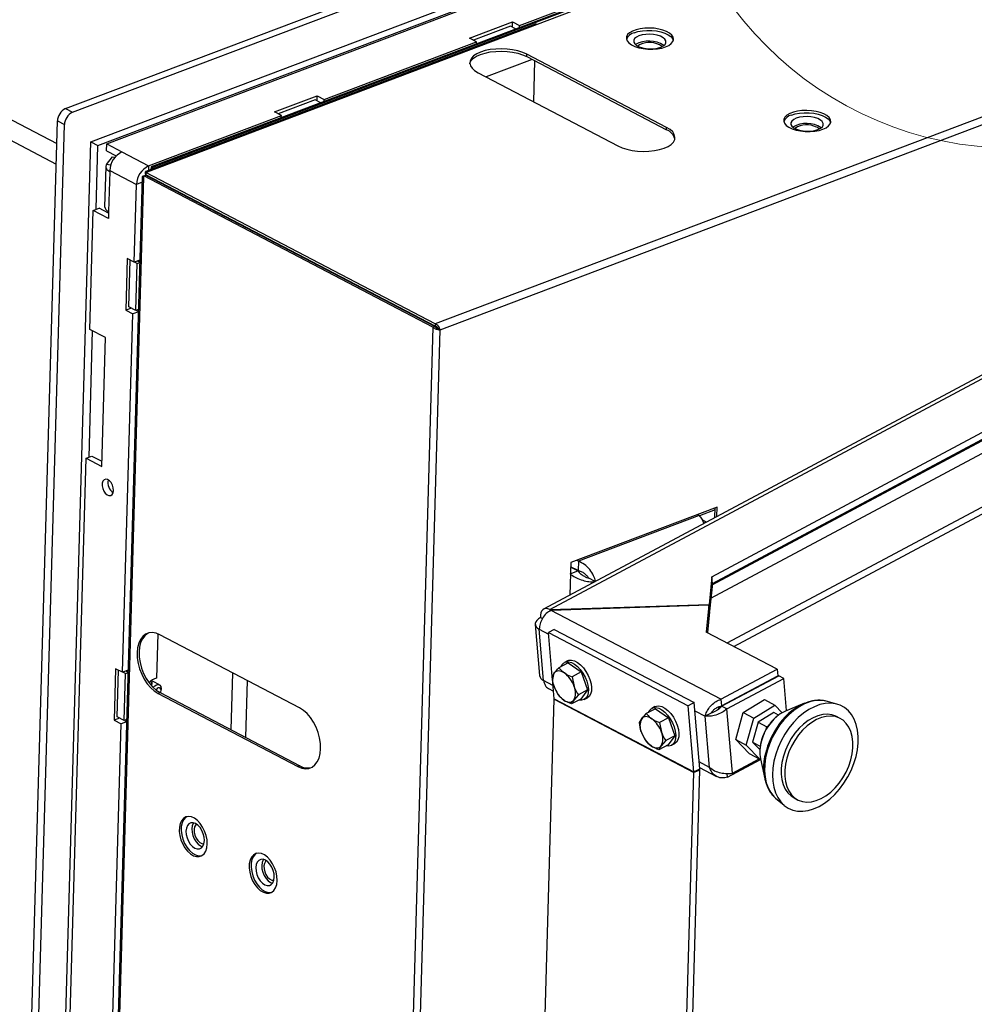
# Paper-space layout 'bovenaanzicht' of a CAD drawing. Header units: millimetres. Extents: x 21 to 204, y 7 to 289.
# Tile 15 of 19: x 68 to 86, y 212 to 231. Entities that reach past the tile are written whole.
import ezdxf

# ---------------------------------------------------------------- set-up
doc = ezdxf.new("R2010")
doc.units = ezdxf.units.MM

psp = doc.layouts.new('bovenaanzicht')

# ---------------------------------------------------------------- linework, layer by layer
at = {"color": 7, "linetype": 'Continuous', "lineweight": 25}
for p, q in [((93.332, 236.779), (70.286, 228.059)), ((70.306, 228.046), (93.338, 236.76)), ((68.654, 229.166), (85.383, 235.496)), ((68.788, 229.096), (85.516, 235.426)), ((69.14, 228.533), (85.496, 234.722)), ((69.273, 228.463), (85.63, 234.652)), ((69.44, 228.493), (85.359, 234.516)), ((98.866, 233.823), (75.705, 225.06)), ((75.804, 224.949), (98.919, 233.695)), ((82.677, 232.674), (77.65, 230.772)), ((77.315, 230.751), (78.06, 231.033)), ((77.612, 230.776), (70.187, 227.967)), ((76.363, 230.511), (77.182, 230.821)), ((77.179, 230.721), (77.182, 230.821)), ((77.182, 230.821), (77.315, 230.751)), ((77.65, 230.772), (70.211, 227.957)), ((77.143, 230.74), (76.436, 230.473)), ((77.239, 230.69), (77.143, 230.74)), ((77.314, 230.718), (77.315, 230.751)), ((98.499, 230.687), (77.773, 219.62)), ((77.893, 219.611), (98.618, 230.676)), ((73.591, 229.342), (76.496, 230.441)), ((76.496, 230.441), (76.363, 230.511)), ((76.495, 230.408), (76.496, 230.441)), ((77.557, 230.104), (76.677, 229.771)), ((77.454, 230.158), (77.456, 230.202)), ((77.454, 230.158), (80.122, 228.761)), ((80.123, 228.806), (77.456, 230.202)), ((77.586, 229.294), (77.609, 230.077)), ((76.525, 229.85), (79.192, 228.454)), ((72.639, 229.102), (73.458, 229.412)), ((73.419, 229.331), (72.712, 229.064)), ((73.515, 229.281), (73.419, 229.331)), ((73.455, 229.312), (73.458, 229.412)), ((73.458, 229.412), (73.591, 229.342)), ((73.59, 229.309), (73.591, 229.342)), ((68.654, 229.166), (68.788, 229.096)), ((72.772, 229.032), (72.639, 229.102)), ((67.219, 184.221), (68.5, 228.931)), ((68.5, 228.931), (68.634, 228.861)), ((70.24, 228.074), (72.772, 229.032)), ((72.771, 228.999), (72.772, 229.032)), ((67.352, 184.152), (68.634, 228.861)), ((80.122, 228.761), (80.123, 228.806)), ((67.889, 184.874), (69.14, 228.533)), ((69.14, 228.533), (69.273, 228.463)), ((80.985, 220.239), (96.673, 228.616)), ((69.238, 227.246), (69.273, 228.463)), ((69.436, 228.359), (69.44, 228.493)), ((69.436, 228.359), (69.619, 228.263)), ((69.44, 228.493), (69.731, 228.341)), ((69.731, 228.341), (70.24, 228.074)), ((80.995, 220.111), (96.684, 228.488)), ((69.438, 228.099), (69.548, 228.247)), ((69.552, 228.248), (69.599, 228.24)), ((69.423, 228.059), (69.401, 227.299)), ((69.499, 227.966), (69.477, 227.206)), ((69.482, 227.976), (69.5, 227.982)), ((69.482, 227.976), (69.499, 227.966)), ((69.499, 227.966), (69.5, 227.988)), ((69.5, 227.988), (70.009, 227.722)), ((70.187, 227.948), (70.211, 227.957)), ((70.286, 228.059), (70.284, 228.003)), ((70.119, 227.867), (68.874, 184.447)), ((70.145, 227.857), (68.899, 184.395)), ((70.146, 227.885), (70.145, 227.857)), ((70.146, 227.885), (70.183, 227.899)), ((75.664, 224.997), (70.146, 227.885)), ((70.175, 227.896), (70.187, 227.909)), ((70.187, 227.909), (70.175, 227.896)), ((70.179, 227.917), (70.186, 227.913)), ((70.179, 227.917), (70.186, 227.91)), ((75.701, 225.011), (70.183, 227.899)), ((70.187, 227.948), (70.186, 227.903)), ((75.704, 225.015), (70.186, 227.903)), ((75.705, 225.06), (70.187, 227.948)), ((70.208, 227.892), (70.225, 227.877)), ((70.241, 227.874), (70.258, 227.86)), ((69.966, 226.236), (70.009, 227.722)), ((70.838, 227.562), (70.832, 227.559)), ((69.117, 224.957), (69.182, 227.224)), ((69.182, 227.224), (69.294, 227.267)), ((69.474, 227.072), (69.182, 227.224)), ((69.476, 227.171), (69.294, 227.267)), ((69.477, 227.206), (69.474, 227.072)), ((81.279, 218.976), (96.788, 227.257)), ((81.405, 218.91), (96.799, 227.129)), ((72.375, 226.757), (72.375, 226.752)), ((69.833, 226.306), (69.805, 225.323)), ((69.966, 226.236), (69.833, 226.306)), ((69.862, 225.388), (69.887, 226.277)), ((70.073, 226.276), (69.966, 226.236)), ((70.021, 226.212), (69.972, 226.238)), ((69.995, 225.319), (70.021, 226.212)), ((70.021, 226.212), (70.072, 226.232)), ((70.072, 226.236), (70.028, 226.259)), ((69.911, 225.363), (69.805, 225.323)), ((69.995, 225.319), (69.862, 225.388)), ((70.046, 225.338), (69.995, 225.319)), ((69.742, 218.416), (69.938, 225.253)), ((69.805, 225.323), (69.938, 225.253)), ((70.045, 225.293), (69.938, 225.253)), ((70.001, 225.321), (70.045, 225.298)), ((69.418, 224.8), (69.117, 224.957)), ((75.664, 224.997), (74.417, 181.478)), ((75.664, 224.997), (75.701, 225.011)), ((75.705, 225.06), (75.704, 225.015)), ((75.804, 224.949), (75.77, 224.966)), ((69.103, 222.52), (69.172, 224.928)), ((69.347, 222.342), (69.418, 224.8)), ((74.559, 181.513), (75.804, 224.949)), ((69.047, 222.499), (69.159, 222.541)), ((69.159, 222.541), (69.35, 222.441)), ((68.611, 207.283), (69.047, 222.499)), ((69.047, 222.499), (69.347, 222.342)), ((81.085, 221.565), (78.292, 220.508)), ((80.741, 221.405), (78.438, 220.533)), ((80.741, 221.405), (80.708, 221.422)), ((81.045, 221.367), (81.05, 221.552)), ((81.079, 221.386), (81.085, 221.565)), ((80.885, 221.282), (80.8, 221.326)), ((80.869, 221.273), (80.83, 221.259)), ((78.292, 220.508), (78.274, 219.888)), ((78.438, 220.533), (78.404, 220.551)), ((78.438, 220.533), (78.433, 220.355)), ((78.281, 220.294), (78.43, 220.35)), ((78.433, 220.355), (78.289, 220.429)), ((78.43, 220.35), (78.289, 220.424)), ((78.758, 220.146), (78.638, 220.209)), ((80.985, 220.239), (80.932, 219.712)), ((80.995, 220.111), (80.942, 219.585)), ((80.995, 220.111), (80.985, 220.239)), ((77.893, 219.611), (80.932, 219.712)), ((80.93, 219.699), (77.917, 219.598)), ((80.93, 219.699), (80.879, 219.185)), ((80.941, 219.571), (80.93, 219.699)), ((80.942, 219.585), (80.932, 219.712)), ((77.893, 219.611), (77.896, 219.583)), ((81.158, 217.902), (77.917, 219.598)), ((80.941, 219.571), (80.901, 219.173)), ((80.94, 219.584), (80.942, 219.585)), ((77.616, 219.33), (77.698, 218.354)), ((77.715, 219.46), (77.752, 219.441)), ((70.414, 219.15), (70.39, 218.304)), ((73.121, 217.736), (70.453, 219.132)), ((77.775, 218.26), (77.692, 219.237)), ((77.979, 219.234), (77.868, 219.174)), ((77.868, 219.174), (80.536, 217.778)), ((77.939, 218.335), (77.868, 219.174)), ((77.979, 219.234), (80.647, 217.838)), ((82.234, 218.476), (80.879, 219.185)), ((78.242, 218.595), (78.066, 218.502)), ((78.233, 218.635), (78.174, 218.603)), ((78.242, 218.595), (78.493, 218.424)), ((69.609, 218.485), (69.581, 217.502)), ((69.742, 218.416), (69.609, 218.485)), ((69.638, 217.568), (69.663, 218.457)), ((69.849, 218.456), (69.742, 218.416)), ((69.797, 218.392), (69.748, 218.418)), ((69.771, 217.498), (69.797, 218.392)), ((69.797, 218.392), (69.848, 218.411)), ((69.848, 218.416), (69.804, 218.439)), ((77.936, 218.328), (77.979, 218.404)), ((78.493, 218.424), (78.318, 218.33)), ((78.493, 218.424), (78.614, 218.079)), ((81.158, 217.902), (82.234, 218.476)), ((82.234, 218.476), (82.245, 218.348)), ((70.304, 218.192), (70.307, 218.27)), ((70.446, 218.179), (70.329, 218.24)), ((77.975, 217.913), (77.943, 218.294)), ((78.318, 218.33), (78.357, 218.146)), ((81.169, 217.774), (82.245, 218.348)), ((81.172, 217.77), (82.26, 218.351)), ((81.272, 217.718), (82.36, 218.299)), ((82.36, 218.299), (82.26, 218.351)), ((82.412, 217.685), (82.36, 218.299)), ((70.458, 218.029), (70.421, 218.015)), ((70.421, 218.015), (73.089, 216.619)), ((70.458, 218.029), (73.126, 216.633)), ((70.477, 218.063), (70.48, 218.089)), ((77.87, 218.107), (77.962, 218.059)), ((78.056, 217.984), (77.974, 218.145)), ((78.614, 218.079), (78.439, 217.986)), ((78.614, 218.079), (78.483, 217.906)), ((77.154, 189.242), (77.975, 217.904)), ((77.975, 217.913), (80.642, 216.517)), ((77.975, 217.904), (80.642, 216.508)), ((78.483, 217.906), (78.308, 217.812)), ((78.439, 217.986), (78.352, 217.887)), ((78.551, 217.898), (78.61, 217.929)), ((80.647, 217.838), (80.536, 217.778)), ((80.753, 216.577), (80.647, 217.838)), ((81.158, 217.902), (81.169, 217.774)), ((81.558, 217.976), (81.553, 217.979)), ((81.584, 217.649), (81.987, 217.896)), ((81.987, 217.896), (82.187, 217.791)), ((82.75, 217.826), (82.39, 217.676)), ((83.371, 217.811), (83.169, 217.865)), ((79.909, 217.722), (79.734, 217.629)), ((79.9, 217.762), (79.841, 217.731)), ((79.909, 217.722), (80.16, 217.551)), ((80.642, 216.517), (80.536, 217.778)), ((80.971, 217.638), (80.86, 217.579)), ((81.272, 217.718), (81.172, 217.77)), ((81.376, 216.492), (81.272, 217.718)), ((81.44, 217.135), (81.584, 217.649)), ((81.584, 217.649), (81.784, 217.544)), ((81.784, 217.544), (82.187, 217.791)), ((82.166, 217.647), (81.869, 217.465)), ((82.258, 217.599), (82.166, 217.647)), ((82.187, 217.791), (82.328, 217.646)), ((69.687, 217.543), (69.581, 217.502)), ((69.581, 217.502), (69.714, 217.433)), ((69.771, 217.498), (69.638, 217.568)), ((69.821, 217.473), (69.714, 217.433)), ((69.822, 217.518), (69.771, 217.498)), ((69.777, 217.5), (69.821, 217.477)), ((79.603, 217.456), (79.647, 217.531)), ((80.16, 217.551), (79.985, 217.458)), ((79.985, 217.458), (80.024, 217.274)), ((80.16, 217.551), (80.281, 217.206)), ((80.942, 216.602), (80.86, 217.579)), ((81.64, 217.03), (81.784, 217.544)), ((81.869, 217.465), (81.762, 217.086)), ((81.869, 217.465), (82.036, 217.378)), ((83.432, 217.538), (83.366, 217.573)), ((69.518, 210.595), (69.714, 217.433)), ((79.723, 217.111), (79.641, 217.272)), ((82.023, 217.332), (82.036, 217.378)), ((82.036, 217.378), (82.061, 217.393)), ((80.106, 217.113), (80.019, 217.015)), ((80.281, 217.206), (80.106, 217.113)), ((80.281, 217.206), (80.15, 217.033)), ((81.44, 217.135), (81.64, 217.03)), ((81.698, 216.868), (81.44, 217.135)), ((81.762, 217.086), (81.908, 217.01)), ((81.762, 217.086), (81.901, 216.943)), ((80.15, 217.033), (79.975, 216.94)), ((80.218, 217.025), (80.277, 217.057)), ((81.898, 216.763), (81.64, 217.03)), ((81.284, 216.415), (81.916, 216.752)), ((81.376, 216.492), (81.891, 216.767)), ((81.698, 216.868), (81.898, 216.763)), ((81.912, 216.771), (81.898, 216.763)), ((81.913, 216.765), (81.995, 216.384)), ((73.126, 216.633), (73.089, 216.619)), ((79.821, 187.846), (80.642, 216.508)), ((79.933, 187.888), (80.754, 216.55)), ((80.642, 216.517), (80.753, 216.577)), ((80.754, 216.55), (80.642, 216.508)), ((80.752, 216.599), (81.076, 216.429)), ((81.284, 216.415), (81.278, 216.486)), ((82.202, 216.017), (82.362, 215.882)), ((82.554, 216.022), (82.621, 215.987))]:
    psp.add_line(p, q, dxfattribs=at)
at = {"color": 8, "linetype": 'Continuous', "lineweight": 25}
for p, q in [((55.005, 235.555), (68.488, 228.498)), ((54.813, 235.261), (68.477, 228.109)), ((80.967, 219.832), (97.213, 228.506)), ((80.993, 220.084), (96.736, 228.49)), ((69.516, 228.085), (69.438, 228.099)), ((70.24, 228.074), (70.238, 227.986)), ((70.306, 228.046), (70.305, 228.011)), ((70.116, 227.762), (70.009, 227.722)), ((72.911, 226.477), (72.905, 226.475)), ((73.158, 226.348), (73.152, 226.345)), ((81.049, 221.513), (80.747, 221.398)), ((77.692, 219.237), (77.871, 219.144)), ((71.841, 218.406), (71.81, 217.321)), ((70.302, 218.267), (70.3, 218.184)), ((72.12, 218.26), (72.089, 217.176)), ((77.953, 218.167), (77.775, 218.26)), ((80.66, 217.684), (80.86, 217.579)), ((82.025, 216.93), (82.013, 216.885)), ((80.942, 216.602), (80.742, 216.707))]:
    psp.add_line(p, q, dxfattribs=at)
at = {"color": 7, "linetype": 'Continuous', "lineweight": 25, "flags": 128}
for points in [[(80.104, 230.344), (80.165, 230.373), (80.211, 230.407), (80.241, 230.445), (80.253, 230.485), (80.247, 230.526), (80.222, 230.566), (80.18, 230.603), (80.123, 230.636), (80.053, 230.663), (79.972, 230.684), (79.885, 230.698), (79.794, 230.703), (79.704, 230.7), (79.617, 230.689), (79.539, 230.67), (79.471, 230.645), (79.417, 230.613), (79.378, 230.577), (79.358, 230.538), (79.355, 230.497), (79.37, 230.457), (79.404, 230.418), (79.454, 230.383), (79.518, 230.352), (79.593, 230.328), (79.678, 230.311), (79.767, 230.301), (79.858, 230.3), (79.947, 230.307), (80.03, 230.322), (80.104, 230.344)], [(79.502, 230.614), (79.576, 230.636), (79.659, 230.651), (79.747, 230.658), (79.838, 230.657), (79.928, 230.647), (80.012, 230.63), (80.088, 230.606), (80.152, 230.575), (80.202, 230.54), (80.235, 230.501), (80.25, 230.466)], [(80.009, 230.337), (80.058, 230.361), (80.092, 230.39), (80.11, 230.422), (80.109, 230.456), (80.091, 230.489), (80.056, 230.519), (80.006, 230.545), (79.944, 230.565), (79.874, 230.579), (79.8, 230.584), (79.726, 230.582), (79.656, 230.571), (79.595, 230.554), (79.546, 230.53), (79.512, 230.501), (79.494, 230.469), (79.494, 230.435), (79.513, 230.402), (79.548, 230.372), (79.598, 230.346), (79.659, 230.325), (79.729, 230.312), (79.804, 230.307), (79.878, 230.309), (79.947, 230.319), (80.009, 230.337)], [(77.456, 230.202), (77.376, 230.237), (77.285, 230.266), (77.185, 230.288), (77.079, 230.301), (76.97, 230.306), (76.862, 230.303), (76.758, 230.291), (76.661, 230.272), (76.573, 230.244), (76.499, 230.21), (76.439, 230.171), (76.397, 230.127), (76.372, 230.08), (76.366, 230.031), (76.379, 229.983), (76.41, 229.935), (76.459, 229.891), (76.525, 229.85)], [(76.367, 230.022), (76.37, 230.035), (76.395, 230.082), (76.438, 230.126), (76.498, 230.166), (76.572, 230.2), (76.659, 230.227), (76.756, 230.247), (76.861, 230.258), (76.969, 230.262), (77.078, 230.257), (77.184, 230.243), (77.284, 230.222), (77.375, 230.193), (77.454, 230.158)], [(80.031, 230.347), (80.022, 230.356), (79.984, 230.382)], [(83.104, 228.774), (83.166, 228.802), (83.212, 228.836), (83.242, 228.874), (83.254, 228.914), (83.248, 228.955), (83.223, 228.995), (83.181, 229.032), (83.124, 229.065), (83.054, 229.093), (82.973, 229.114), (82.886, 229.127), (82.795, 229.132), (82.705, 229.13), (82.618, 229.118), (82.54, 229.1), (82.472, 229.074), (82.418, 229.043), (82.379, 229.006), (82.358, 228.967), (82.356, 228.927), (82.371, 228.886), (82.405, 228.847), (82.454, 228.812), (82.519, 228.782), (82.594, 228.757), (82.679, 228.74), (82.768, 228.731), (82.859, 228.729), (82.948, 228.736), (83.031, 228.751), (83.104, 228.774)], [(82.503, 229.043), (82.577, 229.065), (82.659, 229.08), (82.748, 229.087), (82.839, 229.086), (82.929, 229.077), (83.013, 229.059), (83.089, 229.035), (83.153, 229.005), (83.203, 228.969), (83.236, 228.931), (83.251, 228.896)], [(83.009, 228.767), (83.059, 228.791), (83.093, 228.82), (83.111, 228.852), (83.11, 228.885), (83.092, 228.918), (83.057, 228.948), (83.007, 228.975), (82.945, 228.995), (82.875, 229.008), (82.801, 229.014), (82.727, 229.011), (82.657, 229.001), (82.596, 228.983), (82.547, 228.959), (82.512, 228.93), (82.495, 228.898), (82.495, 228.864), (82.514, 228.832), (82.549, 228.801), (82.598, 228.775), (82.66, 228.755), (82.73, 228.741), (82.804, 228.736), (82.879, 228.738), (82.948, 228.749), (83.009, 228.767)], [(79.192, 228.454), (79.272, 228.419), (79.363, 228.39), (79.463, 228.368), (79.569, 228.355), (79.678, 228.35), (79.786, 228.353), (79.89, 228.365), (79.987, 228.385), (80.074, 228.412), (80.149, 228.446), (80.209, 228.485), (80.251, 228.529), (80.276, 228.576), (80.282, 228.625), (80.269, 228.674), (80.238, 228.721), (80.188, 228.766), (80.123, 228.806)], [(83.032, 228.776), (83.023, 228.785), (82.985, 228.811)], [(69.438, 228.099), (69.429, 228.083), (69.424, 228.068), (69.423, 228.052), (69.427, 228.036), (69.434, 228.02), (69.446, 228.004), (69.462, 227.99), (69.482, 227.976)], [(69.569, 221.885), (69.565, 221.936), (69.549, 221.986), (69.524, 222.033), (69.492, 222.069), (69.456, 222.091), (69.421, 222.098), (69.391, 222.087), (69.368, 222.061), (69.355, 222.022), (69.353, 221.974), (69.364, 221.923), (69.384, 221.874), (69.414, 221.832), (69.448, 221.802), (69.483, 221.787), (69.517, 221.789), (69.544, 221.808), (69.562, 221.841), (69.569, 221.885)], [(77.893, 219.611), (77.855, 219.626), (77.818, 219.631), (77.786, 219.626), (77.758, 219.61), (77.736, 219.584), (77.722, 219.55), (77.714, 219.508), (77.715, 219.46)], [(77.715, 219.46), (77.675, 219.435), (77.645, 219.407), (77.625, 219.377), (77.616, 219.346), (77.619, 219.315), (77.633, 219.286), (77.658, 219.26), (77.692, 219.237)], [(70.453, 219.132), (70.381, 219.162), (70.31, 219.173), (70.243, 219.166), (70.182, 219.142), (70.128, 219.1), (70.084, 219.042), (70.051, 218.97), (70.029, 218.885), (70.02, 218.792), (70.024, 218.691), (70.04, 218.587), (70.068, 218.483), (70.108, 218.382), (70.157, 218.286), (70.215, 218.199), (70.28, 218.123), (70.349, 218.061), (70.421, 218.015)], [(70.235, 219.164), (70.219, 219.156), (70.165, 219.114), (70.121, 219.056), (70.088, 218.984), (70.067, 218.899), (70.058, 218.806), (70.061, 218.705), (70.077, 218.602), (70.105, 218.497), (70.145, 218.396), (70.194, 218.3), (70.252, 218.213), (70.317, 218.137), (70.386, 218.075), (70.458, 218.029)], [(78.11, 218.525), (78.125, 218.557), (78.158, 218.593), (78.2, 218.614), (78.25, 218.617), (78.305, 218.603), (78.362, 218.573), (78.42, 218.528), (78.475, 218.47), (78.525, 218.401), (78.567, 218.326), (78.599, 218.246), (78.621, 218.168), (78.63, 218.093), (78.627, 218.025), (78.611, 217.968), (78.584, 217.924), (78.546, 217.896), (78.5, 217.883), (78.45, 217.888)], [(78.233, 218.635), (78.259, 218.645), (78.309, 218.649), (78.364, 218.635), (78.422, 218.605), (78.479, 218.559), (78.534, 218.501), (78.584, 218.433), (78.626, 218.357), (78.659, 218.278), (78.68, 218.199), (78.689, 218.124), (78.686, 218.057), (78.671, 218), (78.643, 217.956), (78.61, 217.929)], [(78.171, 218.404), (78.142, 218.422), (78.114, 218.434), (78.087, 218.441), (78.061, 218.444), (78.037, 218.441), (78.015, 218.434), (77.996, 218.421), (77.979, 218.404)], [(70.327, 218.127), (70.356, 218.158), (70.391, 218.18), (70.427, 218.185), (70.456, 218.173), (70.475, 218.144), (70.481, 218.104), (70.48, 218.089)], [(70.464, 218.026), (70.472, 218.045), (70.477, 218.072), (70.474, 218.096), (70.462, 218.114), (70.445, 218.121), (70.423, 218.118), (70.402, 218.105), (70.383, 218.084), (70.381, 218.08)], [(78.16, 217.887), (78.189, 217.869), (78.217, 217.857), (78.244, 217.85), (78.27, 217.847), (78.294, 217.85), (78.316, 217.857), (78.335, 217.87), (78.352, 217.887)], [(83.169, 217.865), (83.146, 217.87), (83.053, 217.881), (82.954, 217.876), (82.853, 217.853), (82.75, 217.814), (82.648, 217.76), (82.548, 217.69), (82.452, 217.607), (82.361, 217.512), (82.278, 217.406), (82.203, 217.292), (82.137, 217.17), (82.083, 217.044), (82.04, 216.916)], [(83.25, 217.828), (83.149, 217.822), (83.046, 217.8), (82.941, 217.761), (82.836, 217.706), (82.734, 217.637), (82.635, 217.553), (82.541, 217.457), (82.454, 217.351), (82.376, 217.235), (82.307, 217.112), (82.249, 216.984), (82.203, 216.853), (82.169, 216.721), (82.148, 216.59), (82.14, 216.462), (82.146, 216.34), (82.165, 216.226), (82.197, 216.121), (82.242, 216.027), (82.299, 215.946), (82.366, 215.879), (82.443, 215.826), (82.529, 215.79), (82.622, 215.77), (82.72, 215.768), (82.822, 215.782), (82.926, 215.812), (83.031, 215.859), (83.135, 215.922), (83.236, 215.998), (83.333, 216.088), (83.423, 216.19), (83.506, 216.301), (83.579, 216.421), (83.643, 216.546), (83.695, 216.676), (83.736, 216.808), (83.763, 216.94), (83.777, 217.069), (83.778, 217.194), (83.766, 217.313), (83.74, 217.423), (83.702, 217.522), (83.651, 217.61), (83.589, 217.684), (83.516, 217.744), (83.435, 217.789), (83.345, 217.817), (83.25, 217.828)], [(73.089, 216.619), (73.161, 216.589), (73.232, 216.578), (73.299, 216.585), (73.36, 216.609), (73.414, 216.651), (73.458, 216.709), (73.491, 216.781), (73.512, 216.866), (73.521, 216.959), (73.518, 217.06), (73.502, 217.164), (73.474, 217.268), (73.434, 217.369), (73.385, 217.465), (73.327, 217.552), (73.262, 217.628), (73.193, 217.69), (73.121, 217.736)], [(79.777, 217.652), (79.792, 217.684), (79.825, 217.721), (79.867, 217.741), (79.917, 217.744), (79.972, 217.731), (80.03, 217.701), (80.087, 217.655), (80.142, 217.597), (80.192, 217.529), (80.234, 217.453), (80.267, 217.374), (80.288, 217.295), (80.297, 217.22), (80.294, 217.152), (80.278, 217.095), (80.251, 217.052), (80.214, 217.023), (80.167, 217.011), (80.117, 217.016)], [(79.9, 217.762), (79.927, 217.773), (79.976, 217.776), (80.031, 217.762), (80.089, 217.732), (80.147, 217.687), (80.202, 217.629), (80.251, 217.56), (80.293, 217.485), (80.326, 217.406), (80.347, 217.327), (80.357, 217.252), (80.353, 217.184), (80.338, 217.127), (80.311, 217.083), (80.277, 217.057)], [(82.39, 217.676), (82.363, 217.664), (82.29, 217.623)], [(79.838, 217.532), (79.809, 217.549), (79.781, 217.561), (79.754, 217.569), (79.728, 217.571), (79.704, 217.569), (79.682, 217.561), (79.663, 217.548), (79.647, 217.531)], [(83.366, 217.573), (83.353, 217.579), (83.275, 217.606), (83.19, 217.617), (83.101, 217.611), (83.009, 217.589), (82.916, 217.55), (82.824, 217.497), (82.735, 217.429), (82.65, 217.348), (82.571, 217.256), (82.501, 217.154), (82.44, 217.045), (82.389, 216.932), (82.35, 216.815), (82.323, 216.698), (82.31, 216.583), (82.309, 216.473), (82.322, 216.369), (82.348, 216.274), (82.386, 216.189), (82.436, 216.117), (82.497, 216.059), (82.554, 216.022)], [(82.796, 215.943), (82.885, 215.949), (82.977, 215.971), (83.07, 216.009), (83.162, 216.063), (83.252, 216.131), (83.337, 216.212), (83.415, 216.304), (83.486, 216.406), (83.547, 216.515), (83.597, 216.628), (83.636, 216.745), (83.663, 216.862), (83.677, 216.976), (83.677, 217.087), (83.664, 217.191), (83.639, 217.286), (83.6, 217.37), (83.55, 217.443), (83.49, 217.501), (83.42, 217.544), (83.342, 217.571), (83.257, 217.582), (83.168, 217.576), (83.076, 217.554), (82.983, 217.516), (82.891, 217.462), (82.801, 217.394), (82.717, 217.313), (82.638, 217.221), (82.568, 217.119), (82.506, 217.01), (82.456, 216.897), (82.417, 216.78), (82.39, 216.663), (82.376, 216.549), (82.376, 216.438), (82.389, 216.334), (82.415, 216.239), (82.453, 216.155), (82.503, 216.082), (82.564, 216.024), (82.634, 215.981), (82.712, 215.954), (82.796, 215.943)], [(79.828, 217.014), (79.856, 216.997), (79.884, 216.984), (79.911, 216.977), (79.937, 216.975), (79.961, 216.977), (79.983, 216.985), (80.003, 216.998), (80.019, 217.015)], [(82.04, 216.916), (82.01, 216.786), (81.994, 216.659), (81.99, 216.536), (82, 216.419), (82.023, 216.31), (82.059, 216.211), (82.108, 216.124), (82.167, 216.05), (82.202, 216.017)], [(71.358, 215.144), (71.354, 215.224), (71.337, 215.307), (71.309, 215.388), (71.271, 215.465), (71.225, 215.534), (71.172, 215.59), (71.115, 215.633), (71.058, 215.659), (71.002, 215.667), (70.95, 215.657), (70.904, 215.63), (70.868, 215.587), (70.841, 215.53), (70.827, 215.461), (70.825, 215.383), (70.835, 215.301), (70.857, 215.219), (70.89, 215.139), (70.933, 215.066), (70.983, 215.003), (71.038, 214.953), (71.095, 214.919), (71.152, 214.901), (71.207, 214.902), (71.256, 214.92), (71.297, 214.956), (71.329, 215.006), (71.349, 215.07), (71.358, 215.144)], [(70.968, 215.663), (70.941, 215.645), (70.905, 215.601), (70.879, 215.544), (70.864, 215.475), (70.862, 215.397), (70.872, 215.315), (70.894, 215.233), (70.927, 215.153), (70.97, 215.08), (71.02, 215.017), (71.075, 214.967), (71.132, 214.933), (71.19, 214.915), (71.244, 214.916), (71.25, 214.917)], [(71.303, 215.206), (71.299, 215.27), (71.283, 215.335), (71.257, 215.398), (71.221, 215.455), (71.18, 215.5), (71.135, 215.532), (71.089, 215.548), (71.046, 215.546), (71.009, 215.528), (70.98, 215.494), (70.961, 215.447), (70.953, 215.389), (70.957, 215.325), (70.973, 215.259), (71, 215.196), (71.035, 215.14), (71.076, 215.094), (71.121, 215.063), (71.167, 215.047), (71.21, 215.048), (71.247, 215.067), (71.276, 215.101), (71.295, 215.148), (71.303, 215.206)], [(71.098, 215.546), (71.092, 215.536), (71.072, 215.489), (71.065, 215.431), (71.069, 215.367), (71.085, 215.302), (71.111, 215.238), (71.146, 215.182), (71.188, 215.137), (71.233, 215.105), (71.27, 215.091)], [(71.155, 215.52), (71.139, 215.506), (71.117, 215.47), (71.107, 215.423), (71.109, 215.368), (71.122, 215.311), (71.145, 215.256), (71.177, 215.209), (71.215, 215.173), (71.255, 215.152), (71.293, 215.148), (71.296, 215.149)], [(72.691, 214.446), (72.687, 214.526), (72.671, 214.609), (72.643, 214.69), (72.605, 214.767), (72.559, 214.836), (72.506, 214.892), (72.449, 214.935), (72.391, 214.961), (72.335, 214.969), (72.283, 214.959), (72.238, 214.932), (72.201, 214.889), (72.175, 214.832), (72.16, 214.763), (72.158, 214.685), (72.168, 214.603), (72.191, 214.52), (72.224, 214.441), (72.266, 214.368), (72.316, 214.305), (72.371, 214.255), (72.429, 214.221), (72.486, 214.203), (72.54, 214.204), (72.589, 214.222), (72.631, 214.258), (72.662, 214.308), (72.683, 214.372), (72.691, 214.446)], [(72.302, 214.965), (72.275, 214.946), (72.238, 214.903), (72.212, 214.846), (72.198, 214.777), (72.195, 214.699), (72.206, 214.617), (72.228, 214.535), (72.261, 214.455), (72.304, 214.382), (72.354, 214.319), (72.408, 214.269), (72.466, 214.235), (72.523, 214.217), (72.578, 214.218), (72.584, 214.219)], [(72.287, 214.691), (72.291, 214.627), (72.307, 214.561), (72.333, 214.498), (72.368, 214.442), (72.41, 214.396), (72.455, 214.365), (72.501, 214.349), (72.543, 214.35), (72.581, 214.369), (72.61, 214.403), (72.629, 214.45), (72.637, 214.508), (72.633, 214.571), (72.617, 214.637), (72.59, 214.7), (72.555, 214.757), (72.514, 214.802), (72.468, 214.834), (72.423, 214.85), (72.38, 214.848), (72.343, 214.83), (72.314, 214.796), (72.294, 214.748), (72.287, 214.691)], [(72.432, 214.848), (72.425, 214.838), (72.406, 214.791), (72.398, 214.733), (72.403, 214.669), (72.419, 214.604), (72.445, 214.54), (72.48, 214.484), (72.522, 214.439), (72.567, 214.407), (72.604, 214.393)], [(72.489, 214.822), (72.472, 214.808), (72.451, 214.772), (72.441, 214.724), (72.442, 214.67), (72.455, 214.613), (72.479, 214.558), (72.511, 214.511), (72.549, 214.475), (72.588, 214.454), (72.627, 214.45), (72.629, 214.451)]]:
    psp.add_lwpolyline(points, dxfattribs=at)
at = {"color": 7, "linetype": 'Continuous', "lineweight": 18}
psp.add_circle((86.724, 235.06), 6.645, dxfattribs=at)
at = {"color": 7, "linetype": 'Continuous', "lineweight": 25}
for centre, radius, start, end in [((77.627, 230.734), 0.0449, 58.5709, 108.9338), ((79.551, 230.406), 0.213, 103.2698, 156.332), ((79.787, 229.935), 0.52, 56.9083, 119.8086), ((79.795, 230.015), 0.413, 62.6517, 123.3626), ((68.77, 228.922), 0.27, 115.4051, 178.1192), ((68.904, 228.852), 0.27, 115.4051, 178.1192), ((82.552, 228.836), 0.213, 103.2698, 156.332), ((80.028, 228.517), 0.262, 16.2051, 69.0348), ((82.788, 228.364), 0.52, 56.9083, 119.8086), ((82.795, 228.445), 0.413, 62.6517, 123.3626), ((69.905, 227.975), 0.405, 115.4051, 178.1192), ((70.414, 227.708), 0.405, 115.4051, 178.1192), ((69.515, 227.315), 0.116, 187.9616, 250.8058), ((69.688, 222.028), 0.224, 165.4884, 235.962), ((78.239, 218.269), 0.292, 152.5886, 205.1324), ((77.852, 217.978), 0.533, 18.4278, 53.1885), ((70.437, 218.068), 0.241, 101.2224, 141.3959), ((77.819, 218.374), 0.123, 189.7416, 248.7572), ((78.48, 218.313), 0.533, 198.4278, 233.1885), ((78.092, 218.022), 0.292, 332.5886, 25.1324), ((77.894, 217.907), 0.081, 358.2832, 4.7535), ((83.158, 216.842), 1.061, 103.9617, 141.5003), ((79.906, 217.396), 0.292, 152.5886, 205.1324), ((79.519, 217.105), 0.533, 18.4278, 53.1885), ((80.147, 217.44), 0.533, 198.4278, 233.1885), ((79.759, 217.15), 0.292, 332.5886, 25.1324), ((82.617, 216.9), 0.717, 162.9881, 190.8458), ((82.931, 216.604), 0.96, 162.9795, 203.8381), ((73.274, 216.881), 0.289, 239.1766, 284.0387), ((80.561, 216.51), 0.081, 358.2832, 4.7535), ((80.521, 216.557), 0.233, 358.2832, 4.7535)]:
    psp.add_arc(centre, radius, start, end, dxfattribs=at)
at = {"color": 8, "linetype": 'Continuous', "lineweight": 25}
for centre, radius, start, end in [((82.821, 216.869), 0.922, 125.1546, 164.8536), ((83.513, 216.508), 1.547, 140.0106, 164.18)]:
    psp.add_arc(centre, radius, start, end, dxfattribs=at)
at = {"color": 7, "linetype": 'Continuous', "lineweight": 25}
psp.add_ellipse((70.298, 228.05), major_axis=(0.0122, -0.0087), ratio=0.109013, start_param=0.900576, end_param=3.281156, dxfattribs=at)
for points, knots in [([(70.211, 227.957), (70.205, 227.961), (70.195, 227.969), (70.182, 227.966), (70.175, 227.953), (70.175, 227.934), (70.178, 227.921), (70.179, 227.917)], [0, 0, 0, 0, 0.225341, 0.450723, 0.676104, 0.901486, 1, 1, 1, 1]), ([(70.151, 227.875), (70.143, 227.875), (70.128, 227.874), (70.117, 227.869), (70.119, 227.863), (70.131, 227.858), (70.142, 227.857), (70.145, 227.857)], [0, 0, 0, 0, 0.225341, 0.450723, 0.676104, 0.901486, 1, 1, 1, 1]), ([(75.664, 224.997), (75.672, 224.99), (75.69, 224.976), (75.724, 224.962), (75.759, 224.952), (75.786, 224.949), (75.8, 224.949), (75.804, 224.949)], [0, 0, 0, 0, 0.223918, 0.447868, 0.671819, 0.895769, 1, 1, 1, 1]), ([(75.701, 225.011), (75.707, 225.005), (75.717, 224.993), (75.737, 224.98), (75.756, 224.971), (75.766, 224.968), (75.77, 224.966)], [0, 0, 0, 0, 0.2803076, 0.5302368, 0.7800918, 1, 1, 1, 1]), ([(80.741, 221.405), (80.761, 221.384), (80.795, 221.348), (80.82, 221.286), (80.83, 221.259)], [0, 0, 0, 0, 0.56744, 1, 1, 1, 1]), ([(78.767, 220.151), (78.757, 220.187), (78.735, 220.262), (78.659, 220.379), (78.556, 220.481), (78.477, 220.516), (78.438, 220.533)], [0, 0, 0, 0, 0.23144, 0.487627, 0.743813, 1, 1, 1, 1]), ([(78.281, 220.294), (78.311, 220.271), (78.371, 220.226), (78.49, 220.177), (78.612, 220.147), (78.699, 220.138), (78.738, 220.139), (78.745, 220.139)], [0, 0, 0, 0, 0.236506, 0.47303, 0.709555, 0.946079, 1, 1, 1, 1]), ([(78.43, 220.35), (78.446, 220.331), (78.477, 220.295), (78.538, 220.255), (78.595, 220.226), (78.624, 220.215), (78.638, 220.209)], [0, 0, 0, 0, 0.276293, 0.529552, 0.78275, 1, 1, 1, 1]), ([(77.979, 218.404), (77.981, 218.406), (78.003, 218.435), (78.036, 218.469), (78.066, 218.502)], [0, 0, 0, 0, 0.0702148, 1, 1, 1, 1]), ([(78.066, 218.502), (78.072, 218.495), (78.1, 218.46), (78.139, 218.429), (78.171, 218.404)], [0, 0, 0, 0, 0.1865234, 1, 1, 1, 1]), ([(78.171, 218.404), (78.18, 218.398), (78.224, 218.37), (78.276, 218.348), (78.318, 218.33)], [0, 0, 0, 0, 0.21268, 1, 1, 1, 1]), ([(77.775, 218.26), (77.783, 218.229), (77.8, 218.165), (77.841, 218.115), (77.869, 218.108), (77.871, 218.108)], [0, 0, 0, 0, 0.48939, 0.978779, 1, 1, 1, 1]), ([(77.974, 218.145), (77.973, 218.149), (77.953, 218.207), (77.944, 218.27), (77.936, 218.328)], [0, 0, 0, 0, 0.0702148, 1, 1, 1, 1]), ([(78.357, 218.146), (78.358, 218.142), (78.379, 218.084), (78.41, 218.033), (78.439, 217.986)], [0, 0, 0, 0, 0.070215, 1, 1, 1, 1]), ([(81.66, 218.036), (81.662, 218.036), (81.664, 218.036), (81.667, 218.035), (81.668, 218.035)], [0, 0, 0, 0, 0.513076, 1, 1, 1, 1]), ([(78.16, 217.887), (78.129, 217.912), (78.09, 217.943), (78.061, 217.977), (78.056, 217.984)], [0, 0, 0, 0, 0.813477, 1, 1, 1, 1]), ([(78.308, 217.812), (78.266, 217.83), (78.213, 217.852), (78.17, 217.881), (78.16, 217.887)], [0, 0, 0, 0, 0.78732, 1, 1, 1, 1]), ([(78.352, 217.887), (78.35, 217.885), (78.328, 217.856), (78.318, 217.834), (78.308, 217.812)], [0, 0, 0, 0, 0.070215, 1, 1, 1, 1]), ([(80.86, 217.579), (80.867, 217.607), (80.882, 217.662), (80.94, 217.752), (81.018, 217.831), (81.095, 217.88), (81.144, 217.896), (81.158, 217.902)], [0, 0, 0, 0, 0.224856, 0.44975, 0.674644, 0.899538, 1, 1, 1, 1]), ([(83.167, 217.865), (83.164, 217.866), (83.133, 217.876), (83.071, 217.883), (82.989, 217.885), (82.935, 217.876), (82.911, 217.872)], [0, 0, 0, 0, 0.039066, 0.38448, 0.732787, 1, 1, 1, 1]), ([(80.971, 217.638), (80.981, 217.653), (80.999, 217.682), (81.049, 217.726), (81.107, 217.76), (81.15, 217.77), (81.169, 217.774)], [0, 0, 0, 0, 0.276293, 0.529552, 0.78275, 1, 1, 1, 1]), ([(81.1, 217.703), (81.108, 217.72), (81.118, 217.741), (81.132, 217.761), (81.135, 217.765)], [0, 0, 0, 0, 0.802844, 1, 1, 1, 1]), ([(79.641, 217.272), (79.64, 217.276), (79.62, 217.335), (79.611, 217.397), (79.603, 217.456)], [0, 0, 0, 0, 0.070215, 1, 1, 1, 1]), ([(79.647, 217.531), (79.648, 217.533), (79.671, 217.562), (79.703, 217.597), (79.734, 217.629)], [0, 0, 0, 0, 0.070215, 1, 1, 1, 1]), ([(79.734, 217.629), (79.739, 217.623), (79.767, 217.588), (79.806, 217.557), (79.838, 217.532)], [0, 0, 0, 0, 0.186523, 1, 1, 1, 1]), ([(79.838, 217.532), (79.847, 217.526), (79.891, 217.497), (79.944, 217.475), (79.985, 217.458)], [0, 0, 0, 0, 0.21268, 1, 1, 1, 1]), ([(82.287, 217.621), (82.285, 217.62), (82.261, 217.606), (82.217, 217.57), (82.159, 217.516), (82.111, 217.463), (82.072, 217.411), (82.036, 217.358), (82.015, 217.318), (82.003, 217.298)], [0, 0, 0, 0, 0.010489, 0.211338, 0.40078, 0.573011, 0.700775, 0.844194, 1, 1, 1, 1]), ([(80.024, 217.274), (80.026, 217.27), (80.046, 217.212), (80.077, 217.161), (80.106, 217.113)], [0, 0, 0, 0, 0.0702148, 1, 1, 1, 1]), ([(82.003, 217.298), (81.988, 217.267), (81.967, 217.223), (81.942, 217.155), (81.925, 217.097), (81.91, 217.028), (81.901, 216.956), (81.898, 216.891), (81.901, 216.852), (81.903, 216.837)], [0, 0, 0, 0, 0.20847, 0.293747, 0.434502, 0.579666, 0.73445, 0.894985, 1, 1, 1, 1]), ([(79.828, 217.014), (79.796, 217.039), (79.757, 217.07), (79.729, 217.105), (79.723, 217.111)], [0, 0, 0, 0, 0.813477, 1, 1, 1, 1]), ([(79.975, 216.94), (79.933, 216.957), (79.88, 216.98), (79.837, 217.008), (79.828, 217.014)], [0, 0, 0, 0, 0.78732, 1, 1, 1, 1]), ([(80.019, 217.015), (80.017, 217.013), (79.996, 216.984), (79.985, 216.961), (79.975, 216.94)], [0, 0, 0, 0, 0.070215, 1, 1, 1, 1]), ([(81.284, 216.415), (81.25, 216.408), (81.183, 216.394), (81.088, 216.417), (81.009, 216.472), (80.963, 216.54), (80.947, 216.588), (80.942, 216.602)], [0, 0, 0, 0, 0.2248558, 0.4497495, 0.6746435, 0.8995372, 1, 1, 1, 1]), ([(82.058, 216.206), (82.064, 216.194), (82.082, 216.154), (82.124, 216.097), (82.163, 216.05), (82.188, 216.03), (82.191, 216.028)], [0, 0, 0, 0, 0.179688, 0.562048, 0.949678, 1, 1, 1, 1])]:
    psp.add_open_spline(points, degree=3, knots=knots, dxfattribs=at)
for points in [[(75.77, 224.966), (75.767, 224.971), (75.761, 224.981), (75.745, 224.997), (75.726, 225.01), (75.711, 225.013), (75.704, 225.015)], [(75.804, 224.949), (75.8, 224.96), (75.793, 224.982), (75.77, 225.016), (75.74, 225.045), (75.717, 225.055), (75.705, 225.06)], [(78.638, 220.209), (78.628, 220.224), (78.608, 220.254), (78.559, 220.3), (78.499, 220.338), (78.455, 220.349), (78.433, 220.355)], [(77.917, 219.598), (77.886, 219.58), (77.824, 219.543), (77.75, 219.448), (77.7, 219.339), (77.695, 219.271), (77.692, 219.237)], [(81.272, 217.718), (81.241, 217.693), (81.178, 217.644), (81.061, 217.598), (80.946, 217.574), (80.889, 217.577), (80.86, 217.579)], [(81.172, 217.77), (81.157, 217.753), (81.126, 217.718), (81.069, 217.679), (81.013, 217.652), (80.985, 217.643), (80.971, 217.638)], [(80.942, 216.602), (80.973, 216.58), (81.034, 216.535), (81.154, 216.497), (81.276, 216.481), (81.342, 216.488), (81.376, 216.492)]]:
    psp.add_open_spline(points, degree=3, dxfattribs=at)

doc.saveas('drawing.dxf')
